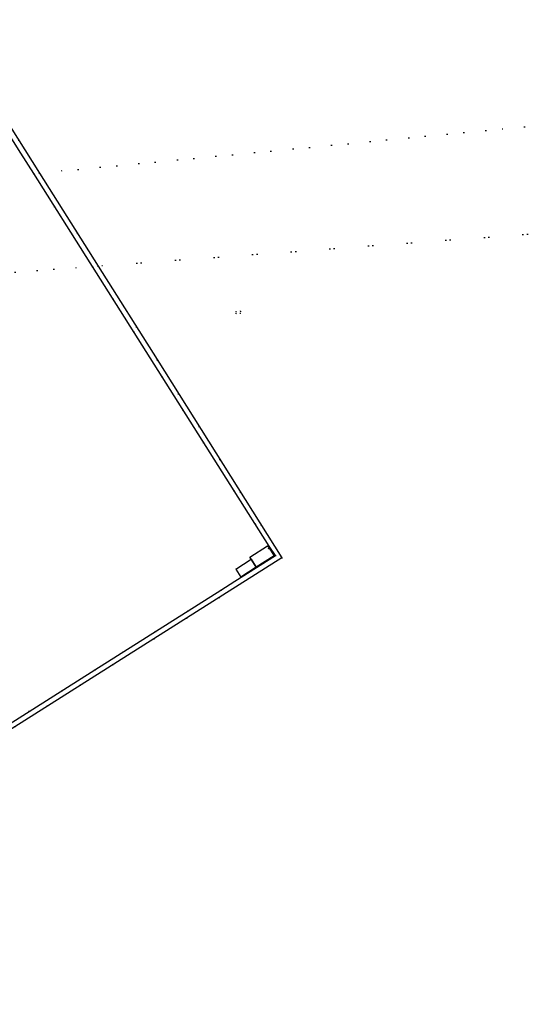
# Model space of a CAD drawing. Header units: metres. Extents: x 174791 to 179073, y 406431 to 409043.
# Tile 213 of 256: x 177291 to 177377, y 407948 to 408112. Entities that reach past the tile are written whole.
import ezdxf

# ---------------------------------------------------------------- set-up
doc = ezdxf.new("R2010")
doc.units = ezdxf.units.M
doc.linetypes.add('DOT', pattern=[6.35, 0, -6.35])
for name, color, linetype in [('overigbouwwerk_overkapping', 254, 'Continuous'), ('scheiding_doorgang', 254, 'Continuous'), ('scheiding_hek', 254, 'Continuous'), ('scheiding_muur', 254, 'Continuous'), ('terreindeelbegroeid', 254, 'DOT'), ('terreindeelonbegroeid', 254, 'DOT')]:
    doc.layers.add(name, color=color, linetype=linetype)

msp = doc.modelspace()

# ---------------------------------------------------------------- linework, layer by layer
at = {"layer": 'overigbouwwerk_overkapping'}
msp.add_polyline3d([(177333.228, 408022.97, 0), (177330.268, 408021.103, 0), (177329.442, 408022.411, 0), (177329.207, 408022.784, 0), (177332.161, 408024.662, 0), (177332.396, 408024.288, 0)], close=True, dxfattribs=at)
at = {"layer": 'scheiding_doorgang'}
msp.add_line((177326.844, 408020.76), (177327.667, 408019.462), dxfattribs=at)
at = {"layer": 'scheiding_hek'}
msp.add_polyline3d([(177326.844, 408020.76, 0), (177329.442, 408022.411, 0), (177330.268, 408021.103, 0), (177327.667, 408019.462, 0)], dxfattribs=at)
at = {"layer": 'scheiding_muur'}
for points in [[(177273.067, 408120.234, 0), (177294.181, 408086.714, 0), (177303.929, 408071.237, 0), (177313.741, 408055.66, 0), (177334.514, 408022.68, 0), (177313.182, 408009.187, 0), (177235.535, 407960.077, 0), (177185.167, 407928.202, 0)], [(177215.277, 407948.25, 0), (177237.63, 407962.407, 0), (177259.327, 407976.116, 0), (177280.984, 407989.848, 0), (177303.367, 408004, 0), (177324.368, 408017.292, 0), (177326.697, 408018.762, 0), (177333.451, 408023.027, 0), (177332.431, 408024.629, 0), (177326.601, 408033.795, 0), (177314.6, 408052.766, 0), (177302.987, 408071.167, 0), (177302.62, 408071.749, 0), (177293.234, 408086.624, 0), (177291.072, 408090.05, 0), (177278.661, 408109.701, 0), (177272.509, 408119.626, 0)]]:
    msp.add_polyline3d(points, dxfattribs=at)
at = {"layer": 'terreindeelbegroeid'}
for points in [[(177444.584, 408100.962, 0), (177374.921, 408094.408, 0), (177294.181, 408086.714, 0), (177273.067, 408120.234, 0), (177271.96, 408125.731, 0), (177285.366, 408128.431, 0), (177343.396, 408140.117, 0), (177412.586, 408154.049, 0)], [(177303.929, 408071.237, 0), (177294.181, 408086.714, 0), (177374.921, 408094.408, 0), (177444.584, 408100.962, 0), (177446.277, 408081.801, 0), (177414.017, 408079.407, 0)], [(177327.654, 408063.343, 0), (177327.637, 408063.698, 0), (177326.857, 408063.65, 0), (177326.891, 408063.304, 0)], [(177333.228, 408022.97, 0), (177332.396, 408024.288, 0), (177332.303, 408024.229, 0), (177329.442, 408022.411, 0), (177326.844, 408020.76, 0), (177327.667, 408019.462, 0), (177330.268, 408021.103, 0)]]:
    msp.add_polyline3d(points, close=True, dxfattribs=at)
for points in [[(177272.509, 408119.626, 0), (177278.661, 408109.701, 0), (177291.072, 408090.05, 0), (177293.234, 408086.624, 0), (177302.62, 408071.749, 0), (177302.987, 408071.167, 0), (177274.501, 408069.053, 0), (177274.298, 408069.912, 0), (177272.717, 408076.504, 0), (177271.983, 408079.604, 0), (177270.86, 408084.343, 0), (177270.305, 408086.683, 0), (177269.521, 408089.956, 0), (177267.846, 408097.016, 0), (177267.084, 408100.206, 0), (177266.304, 408103.373, 0), (177266.163, 408103.958, 0), (177260.814, 408102.7, 0), (177251.079, 408100.379, 0), (177246.298, 408099.249, 0), (177246.06, 408100.203, 0), (177244.929, 408105.077, 0), (177243.766, 408109.948, 0), (177242.63, 408114.786, 0)], [(177185.167, 407928.202, 0), (177235.535, 407960.077, 0), (177313.182, 408009.187, 0), (177334.514, 408022.68, 0), (177313.741, 408055.66, 0), (177303.929, 408071.237, 0), (177414.017, 408079.407, 0)], [(177274.501, 408069.053, 0), (177302.987, 408071.167, 0), (177314.6, 408052.766, 0), (177326.601, 408033.795, 0), (177332.431, 408024.629, 0), (177333.451, 408023.027, 0), (177326.697, 408018.762, 0), (177324.368, 408017.292, 0), (177303.367, 408004, 0), (177280.984, 407989.848, 0)]]:
    msp.add_polyline3d(points, dxfattribs=at)
at = {"layer": 'terreindeelonbegroeid'}
for points in [[(177327.654, 408063.343, 0), (177326.891, 408063.304, 0), (177326.857, 408063.65, 0), (177327.637, 408063.698, 0)], [(177330.268, 408021.103, 0), (177327.667, 408019.462, 0), (177326.844, 408020.76, 0), (177329.442, 408022.411, 0), (177332.303, 408024.229, 0), (177332.396, 408024.288, 0), (177333.228, 408022.97, 0)]]:
    msp.add_polyline3d(points, close=True, dxfattribs=at)

doc.saveas('drawing.dxf')
